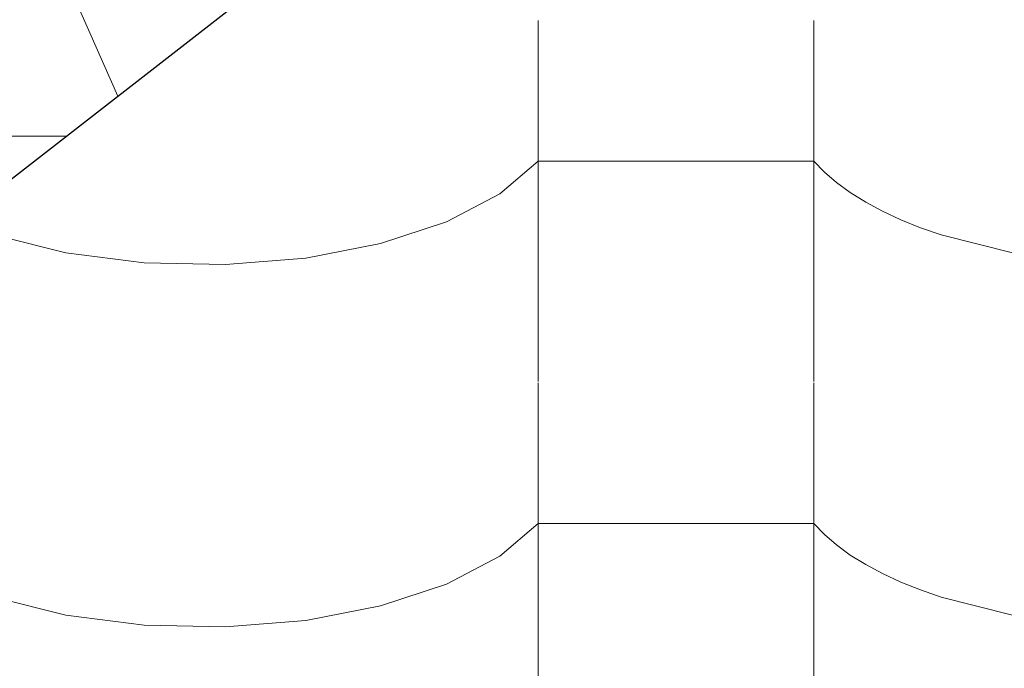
# Model space of a CAD drawing. Header units: millimetres. Extents: x -36478 to 31050, y -14811 to 11827.
# Tile 197 of 217: x -16327 to -16155, y 9179 to 9292. Entities that reach past the tile are written whole.
import ezdxf

# ---------------------------------------------------------------- set-up
doc = ezdxf.new("R2010")
doc.units = ezdxf.units.MM
doc.header["$MEASUREMENT"] = 0
doc.linetypes.add('Wipeout_Contour', pattern=[1000, 0, -1000])
doc.layers.add('Nové_Konstrukce - krov', color=7, linetype='Continuous')
doc.layers.add('Nové_Výplně - Povrchové', color=7, linetype='Continuous')

# ---------------------------------------------------------------- blocks, each defined once
blk = doc.blocks.new('*X13')
at = {"layer": 'Nové_Výplně - Povrchové', "color": 21, "linetype": 'Continuous', "lineweight": 20, "true_color": 0xffaaaa}
for p, q in [((-16236.72, 9292.29), (-16236.72, 9229.41)), ((-16188.69, 9292.29), (-16188.69, 9229.41)), ((-16243.39, 9262.07), (-16236.72, 9267.76)), ((-16212.71, 9267.76), (-16236.72, 9267.76)), ((-16188.69, 9267.76), (-16212.71, 9267.76)), ((-16188.69, 9267.76), (-16186.86, 9265.86)), ((-16186.86, 9265.86), (-16184.74, 9264.03)), ((-16184.74, 9264.03), (-16182.34, 9262.28)), ((-16252.7, 9257.2), (-16243.39, 9262.07)), ((-16182.34, 9262.28), (-16179.65, 9260.61)), ((-16179.65, 9260.61), (-16176.71, 9259.03)), ((-16176.71, 9259.03), (-16173.53, 9257.55)), ((-16264.18, 9253.41), (-16252.7, 9257.2)), ((-16173.53, 9257.55), (-16170.12, 9256.18)), ((-16170.12, 9256.18), (-16166.5, 9254.93)), ((-16331.5, 9254.93), (-16319.05, 9251.82)), ((-16166.5, 9254.93), (-16154.05, 9251.82)), ((-16319.05, 9251.82), (-16305.39, 9250.07)), ((-16277.24, 9250.88), (-16264.18, 9253.41)), ((-16305.39, 9250.07), (-16291.21, 9249.75)), ((-16291.21, 9249.75), (-16277.24, 9250.88)), ((-16236.72, 9229.18), (-16236.72, 9166.31)), ((-16188.69, 9229.18), (-16188.69, 9166.31)), ((-16243.39, 9198.96), (-16236.72, 9204.65)), ((-16212.71, 9204.65), (-16236.72, 9204.65)), ((-16188.69, 9204.65), (-16212.71, 9204.65)), ((-16188.69, 9204.65), (-16186.86, 9202.76)), ((-16186.86, 9202.76), (-16184.74, 9200.93)), ((-16184.74, 9200.93), (-16182.34, 9199.17)), ((-16252.7, 9194.1), (-16243.39, 9198.96)), ((-16182.34, 9199.17), (-16179.65, 9197.5)), ((-16179.65, 9197.5), (-16176.71, 9195.92)), ((-16176.71, 9195.92), (-16173.53, 9194.45)), ((-16264.18, 9190.3), (-16252.7, 9194.1)), ((-16173.53, 9194.45), (-16170.12, 9193.08)), ((-16331.5, 9191.82), (-16319.05, 9188.72)), ((-16170.12, 9193.08), (-16166.5, 9191.82)), ((-16166.5, 9191.82), (-16154.05, 9188.72)), ((-16277.24, 9187.78), (-16264.18, 9190.3)), ((-16319.05, 9188.72), (-16305.39, 9186.96)), ((-16305.39, 9186.96), (-16291.21, 9186.64)), ((-16291.21, 9186.64), (-16277.24, 9187.78))]:
    blk.add_line(p, q, dxfattribs=at)
blk = doc.blocks.new('výplň_6_1', base_point=(0, 0))
at = {"layer": 'Nové_Výplně - Povrchové', "color": 21, "linetype": 'Continuous', "lineweight": 20, "true_color": 0xffaaaa}
blk.add_blockref('*X13', (0, 0), dxfattribs=at)
blk = doc.blocks.new('*X2629')
at = {"layer": 'Nové_Výplně - Povrchové', "color": 21, "linetype": 'Continuous', "lineweight": 20, "true_color": 0xffaaaa}
for p, q in [((-16364.91, 9282.76), (-16364.91, 9259.36)), ((-16378.62, 9272.11), (-16364.91, 9272.11)), ((-16360.12, 9263.09), (-16364.91, 9272.11))]:
    blk.add_line(p, q, dxfattribs=at)
blk = doc.blocks.new('výplň_1314_1', base_point=(0, 0))
at = {"color": 254, "linetype": 'Wipeout_Contour', "lineweight": 0, "ltscale": 75181.641024}
blk.add_wipeout([(-16406.68, 9250.28), (-16395.52, 9235.55), (-16268.27, 9334.53), (-16279.43, 9349.25)], dxfattribs=at).dxf.layer = 'Nové_Výplně - Povrchové'
at = {"layer": 'Nové_Výplně - Povrchové', "color": 21, "linetype": 'Continuous', "lineweight": 20, "true_color": 0xffaaaa}
blk.add_blockref('*X2629', (0, 0), dxfattribs=at)
blk = doc.blocks.new('*X2631')
at = {"layer": 'Nové_Výplně - Povrchové', "color": 21, "linetype": 'Continuous', "lineweight": 20, "true_color": 0xffaaaa}
for p, q in [((-16317.52, 9296.22), (-16309.98, 9279.1)), ((-16349.22, 9259.57), (-16348.92, 9271.8)), ((-16348.81, 9271.89), (-16341.27, 9254.77)), ((-16327.9, 9272.11), (-16348.52, 9272.11)), ((-16318.98, 9272.11), (-16327.9, 9272.11)), ((-16352.64, 9248.86), (-16349.22, 9259.57)), ((-16358.09, 9241.69), (-16352.64, 9248.86)), ((-16367.96, 9234.93), (-16362.08, 9238.59)), ((-16379.08, 9232.44), (-16367.96, 9234.93)), ((-16394.22, 9233.83), (-16391.79, 9233.14)), ((-16391.79, 9233.14), (-16379.08, 9232.44))]:
    blk.add_line(p, q, dxfattribs=at)
blk = doc.blocks.new('výplň_1315_1', base_point=(0, 0))
at = {"color": 254, "linetype": 'Wipeout_Contour', "lineweight": 0, "ltscale": 93930.834695}
blk.add_wipeout([(-16395.52, 9235.55), (-16393.92, 9233.43), (-16386.24, 9219.79), (-16259.28, 9318.54), (-16268.27, 9334.53)], dxfattribs=at).dxf.layer = 'Nové_Výplně - Povrchové'
at = {"layer": 'Nové_Výplně - Povrchové', "color": 21, "linetype": 'Continuous', "lineweight": 20, "true_color": 0xffaaaa}
blk.add_blockref('*X2631', (0, 0), dxfattribs=at)
blk = doc.blocks.new('*X2635')
at = {"layer": 'Nové_Výplně - Povrchové', "color": 21, "linetype": 'Continuous', "lineweight": 20, "true_color": 0xffaaaa}
for p, q in [((-16399.43, 9339.81), (-16378.71, 9337.74)), ((-16430.72, 9315.48), (-16410, 9313.41)), ((-16434.86, 9312.08), (-16435.01, 9312.14)), ((-16424.15, 9305.69), (-16434.86, 9312.08)), ((-16422.17, 9303.94), (-16424.15, 9305.69))]:
    blk.add_line(p, q, dxfattribs=at)
blk = doc.blocks.new('výplň_1317_1', base_point=(0, 0))
at = {"color": 254, "linetype": 'Wipeout_Contour', "lineweight": 0, "ltscale": 75458.241384}
blk.add_wipeout([(-16460.56, 9292.27), (-16446.9, 9284.71), (-16322.17, 9381.72), (-16338.07, 9387.54)], dxfattribs=at).dxf.layer = 'Nové_Výplně - Povrchové'
at = {"layer": 'Nové_Výplně - Povrchové', "color": 21, "linetype": 'Continuous', "lineweight": 20, "true_color": 0xffaaaa}
blk.add_blockref('*X2635', (0, 0), dxfattribs=at)
blk = doc.blocks.new('*X2637')
at = {"layer": 'Nové_Výplně - Povrchové', "color": 21, "linetype": 'Continuous', "lineweight": 20, "true_color": 0xffaaaa}
for p, q in [((-16359.62, 9332.13), (-16342.72, 9323.14)), ((-16390.9, 9307.8), (-16374.01, 9298.81)), ((-16410.22, 9283.52), (-16413.02, 9290.59)), ((-16408.11, 9272.29), (-16410.22, 9283.52))]:
    blk.add_line(p, q, dxfattribs=at)
blk = doc.blocks.new('výplň_1318_1', base_point=(0, 0))
at = {"color": 254, "linetype": 'Wipeout_Contour', "lineweight": 0, "ltscale": 94179.508988}
blk.add_wipeout([(-16433.15, 9274.94), (-16423.87, 9267.89), (-16419.46, 9263.46), (-16292.4, 9362.28), (-16306.79, 9373.22)], dxfattribs=at).dxf.layer = 'Nové_Výplně - Povrchové'
at = {"layer": 'Nové_Výplně - Povrchové', "color": 21, "linetype": 'Continuous', "lineweight": 20, "true_color": 0xffaaaa}
blk.add_blockref('*X2637', (0, 0), dxfattribs=at)
blk = doc.blocks.new('*X2639')
at = {"layer": 'Nové_Výplně - Povrchové', "color": 21, "linetype": 'Continuous', "lineweight": 20, "true_color": 0xffaaaa}
for p, q in [((-16364.91, 9305.88), (-16364.91, 9282.76)), ((-16408.34, 9272.11), (-16388.93, 9272.11)), ((-16388.93, 9272.11), (-16378.62, 9272.11)), ((-16412.95, 9268.52), (-16412.95, 9256.93)), ((-16415.52, 9266.53), (-16416.9, 9263.9)), ((-16416.9, 9263.9), (-16418.05, 9262.05))]:
    blk.add_line(p, q, dxfattribs=at)
blk = doc.blocks.new('výplň_1319_1', base_point=(0, 0))
at = {"color": 254, "linetype": 'Wipeout_Contour', "lineweight": 0, "ltscale": 94086.710395}
blk.add_wipeout([(-16419.46, 9263.46), (-16407.77, 9251.72), (-16406.68, 9250.28), (-16279.43, 9349.25), (-16292.4, 9362.28)], dxfattribs=at).dxf.layer = 'Nové_Výplně - Povrchové'
at = {"layer": 'Nové_Výplně - Povrchové', "color": 21, "linetype": 'Continuous', "lineweight": 20, "true_color": 0xffaaaa}
blk.add_blockref('*X2639', (0, 0), dxfattribs=at)
blk = doc.blocks.new('*X2645')
at = {"layer": 'Nové_Výplně - Povrchové', "color": 21, "linetype": 'Continuous', "lineweight": 20, "true_color": 0xffaaaa}
for p, q in [((-16378.71, 9337.74), (-16362.93, 9333.11)), ((-16362.43, 9332.96), (-16359.62, 9332.13)), ((-16410, 9313.41), (-16390.9, 9307.8)), ((-16415.79, 9295.95), (-16422.17, 9303.94)), ((-16413.02, 9290.59), (-16415.79, 9295.95))]:
    blk.add_line(p, q, dxfattribs=at)
blk = doc.blocks.new('výplň_1322_1', base_point=(0, 0))
at = {"color": 254, "linetype": 'Wipeout_Contour', "lineweight": 0, "ltscale": 113154.084069}
blk.add_wipeout([(-16446.9, 9284.71), (-16443.82, 9283.01), (-16441.74, 9281.46), (-16433.15, 9274.94), (-16306.79, 9373.22), (-16322.17, 9381.72)], dxfattribs=at).dxf.layer = 'Nové_Výplně - Povrchové'
at = {"layer": 'Nové_Výplně - Povrchové', "color": 21, "linetype": 'Continuous', "lineweight": 20, "true_color": 0xffaaaa}
blk.add_blockref('*X2645', (0, 0), dxfattribs=at)

msp = doc.modelspace()

# ---------------------------------------------------------------- block references
at = {"layer": 'Nové_Výplně - Povrchové', "color": 21, "linetype": 'Continuous', "lineweight": 20, "true_color": 0xffaaaa}
msp.add_blockref('výplň_6_1', (0, 0), dxfattribs=at)

# ---------------------------------------------------------------- next in the draw order: block references
msp.add_blockref('výplň_1314_1', (0, 0), dxfattribs=at)

# ---------------------------------------------------------------- next in the draw order: block references
msp.add_blockref('výplň_1315_1', (0, 0), dxfattribs=at)

# ---------------------------------------------------------------- next in the draw order: block references
msp.add_blockref('výplň_1317_1', (0, 0), dxfattribs=at)

# ---------------------------------------------------------------- next in the draw order: block references
msp.add_blockref('výplň_1318_1', (0, 0), dxfattribs=at)

# ---------------------------------------------------------------- next in the draw order: block references
msp.add_blockref('výplň_1319_1', (0, 0), dxfattribs=at)

# ---------------------------------------------------------------- next in the draw order: block references
msp.add_blockref('výplň_1322_1', (0, 0), dxfattribs=at)

# ---------------------------------------------------------------- next in the draw order: linework, layer by layer
at = {"layer": 'Nové_Konstrukce - krov', "color": 1, "linetype": 'Continuous', "lineweight": 25}
msp.add_line((-16386.24, 9219.79), (-16259.28, 9318.54), dxfattribs=at)

doc.saveas('drawing.dxf')
